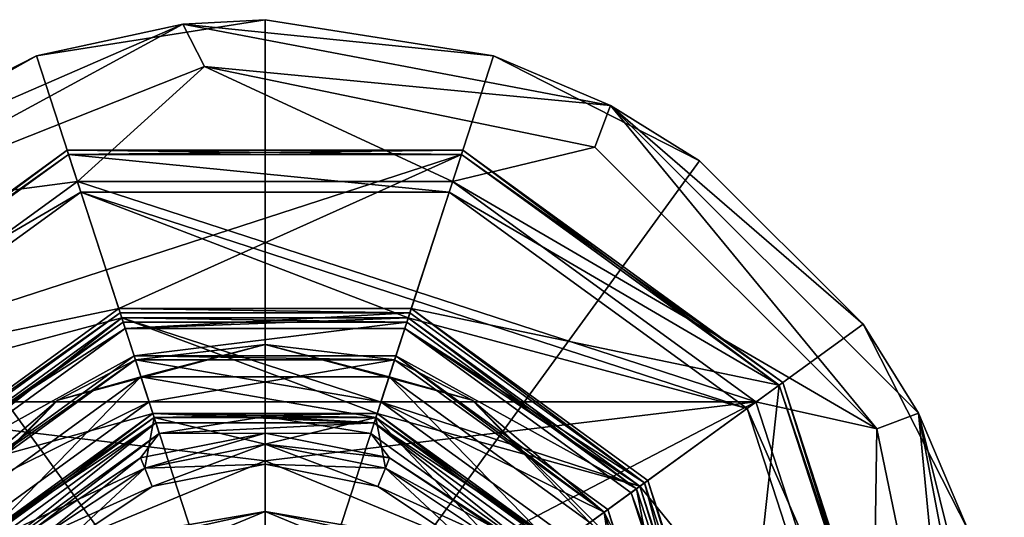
# Model space of a CAD drawing. Header units: millimetres. Extents: x -94 to 205, y -120 to 508.
# Tile 121 of 161: x -11 to 34, y 311 to 334. Entities that reach past the tile are written whole.
import ezdxf

# ---------------------------------------------------------------- set-up
doc = ezdxf.new("R2010")
doc.units = ezdxf.units.MM
doc.header["$LTSCALE"] = 65.185185
for name, color, linetype in [('1135', 7, 'CONTINUOUS'), ('1137', 7, 'CONTINUOUS'), ('1139', 7, 'CONTINUOUS'), ('1141', 7, 'CONTINUOUS'), ('1143', 7, 'CONTINUOUS'), ('1145', 7, 'CONTINUOUS'), ('1146', 7, 'CONTINUOUS'), ('1147', 7, 'CONTINUOUS'), ('1148', 7, 'CONTINUOUS'), ('1149', 7, 'CONTINUOUS'), ('1150', 7, 'CONTINUOUS'), ('1152', 7, 'CONTINUOUS'), ('1154', 7, 'CONTINUOUS'), ('1156', 7, 'CONTINUOUS'), ('1158', 7, 'CONTINUOUS'), ('1161', 7, 'CONTINUOUS'), ('1162', 7, 'CONTINUOUS'), ('1165', 7, 'CONTINUOUS'), ('1166', 7, 'CONTINUOUS'), ('1167', 7, 'CONTINUOUS'), ('1168', 7, 'CONTINUOUS'), ('1170', 7, 'CONTINUOUS'), ('1174', 7, 'CONTINUOUS'), ('1175', 7, 'CONTINUOUS'), ('1176', 7, 'CONTINUOUS'), ('1178', 7, 'CONTINUOUS'), ('1179', 7, 'CONTINUOUS'), ('1181', 7, 'CONTINUOUS'), ('1183', 7, 'CONTINUOUS'), ('1185', 7, 'CONTINUOUS'), ('1186', 7, 'CONTINUOUS'), ('1188', 7, 'CONTINUOUS'), ('1190', 7, 'CONTINUOUS'), ('1192', 7, 'CONTINUOUS'), ('1195', 7, 'CONTINUOUS'), ('1197', 7, 'CONTINUOUS'), ('1198', 7, 'CONTINUOUS'), ('1199', 7, 'CONTINUOUS'), ('1349', 7, 'CONTINUOUS'), ('1350', 7, 'CONTINUOUS'), ('1351', 7, 'CONTINUOUS'), ('1353', 7, 'CONTINUOUS'), ('1354', 7, 'CONTINUOUS'), ('1357', 7, 'CONTINUOUS'), ('1359', 7, 'CONTINUOUS'), ('1360', 7, 'CONTINUOUS'), ('1362', 7, 'CONTINUOUS'), ('1364', 7, 'CONTINUOUS')]:
    doc.layers.add(name, color=color, linetype=linetype)

msp = doc.modelspace()

# ---------------------------------------------------------------- linework, layer by layer
at = {"layer": '1135', "linetype": 'CONTINUOUS'}
for points in [[(-23.3, 316.928), (-8.9, 327.39), (-8.343, 325.679), (-23.3, 316.928)], [(-8.9, 327.39), (8.9, 327.39), (8.343, 325.679), (-8.9, 327.39)], [(-8.343, 325.679), (-8.9, 327.39), (8.343, 325.679), (-8.343, 325.679)], [(8.9, 327.39), (23.3, 316.928), (8.343, 325.679), (8.9, 327.39)], [(-21.843, 315.87), (-23.3, 316.928), (-8.343, 325.679), (-21.843, 315.87)], [(8.343, 325.679), (23.3, 316.928), (21.843, 315.87), (8.343, 325.679)], [(23.3, 316.928), (28.8, 300), (21.843, 315.87), (23.3, 316.928)], [(21.843, 315.87), (28.8, 300), (27, 300), (21.843, 315.87)]]:
    msp.add_3dface(points, dxfattribs=at)
at = {"layer": '1137', "linetype": 'CONTINUOUS'}
for points in [[(-21.843, 315.87, 1), (-8.343, 325.679, 1), (-6.489, 319.972, 1), (-21.843, 315.87, 1)], [(8.343, 325.679, 1), (21.843, 315.87, 1), (-8.343, 325.679, 1), (8.343, 325.679, 1)], [(-8.343, 325.679, 1), (21.843, 315.87, 1), (6.489, 319.972, 1), (-8.343, 325.679, 1)], [(-6.489, 319.972, 1), (-8.343, 325.679, 1), (6.489, 319.972, 1), (-6.489, 319.972, 1)], [(-16.989, 312.343, 1), (-21.843, 315.87, 1), (-6.489, 319.972, 1), (-16.989, 312.343, 1)], [(6.489, 319.972, 1), (21.843, 315.87, 1), (16.989, 312.343, 1), (6.489, 319.972, 1)], [(21.843, 315.87, 1), (27, 300, 1), (16.989, 312.343, 1), (21.843, 315.87, 1)], [(16.989, 312.343, 1), (27, 300, 1), (21, 300, 1), (16.989, 312.343, 1)]]:
    msp.add_3dface(points, dxfattribs=at)
at = {"layer": '1139', "linetype": 'CONTINUOUS'}
for points in [[(-16.989, 312.343), (-6.489, 319.972), (-5.083, 315.645), (-16.989, 312.343)], [(6.489, 319.972), (16.989, 312.343), (-6.489, 319.972), (6.489, 319.972)], [(-6.489, 319.972), (16.989, 312.343), (5.083, 315.645), (-6.489, 319.972)], [(-5.083, 315.645), (-6.489, 319.972), (5.083, 315.645), (-5.083, 315.645)], [(-13.308, 309.669), (-16.989, 312.343), (-5.083, 315.645), (-13.308, 309.669)], [(5.083, 315.645), (16.989, 312.343), (13.308, 309.669), (5.083, 315.645)], [(16.989, 312.343), (21, 300), (13.308, 309.669), (16.989, 312.343)]]:
    msp.add_3dface(points, dxfattribs=at)
at = {"layer": '1141', "linetype": 'CONTINUOUS'}
for points in [[(-6.567, 320.21, 2.5), (-17.192, 312.49, 2.5), (-6.335, 319.497, 2.5), (-6.567, 320.21, 2.5)], [(6.567, 320.21, 2.5), (-6.567, 320.21, 2.5), (-6.335, 319.497, 2.5), (6.567, 320.21, 2.5)], [(6.335, 319.497, 2.5), (6.567, 320.21, 2.5), (-6.335, 319.497, 2.5), (6.335, 319.497, 2.5)], [(17.192, 312.49, 2.5), (6.567, 320.21, 2.5), (6.335, 319.497, 2.5), (17.192, 312.49, 2.5)], [(-6.335, 319.497, 2.5), (-17.192, 312.49, 2.5), (-16.585, 312.05, 2.5), (-6.335, 319.497, 2.5)], [(16.585, 312.05, 2.5), (17.192, 312.49, 2.5), (6.335, 319.497, 2.5), (16.585, 312.05, 2.5)], [(20.5, 300, 2.5), (17.192, 312.49, 2.5), (16.585, 312.05, 2.5), (20.5, 300, 2.5)], [(21.25, 300, 2.5), (17.192, 312.49, 2.5), (20.5, 300, 2.5), (21.25, 300, 2.5)]]:
    msp.add_3dface(points, dxfattribs=at)
at = {"layer": '1143', "linetype": 'CONTINUOUS'}
for points in [[(-8.9, 327.39, 5), (-23.3, 316.928, 5), (8.9, 327.39, 5), (-8.9, 327.39, 5)], [(8.9, 327.39, 5), (-23.3, 316.928, 5), (-6.628, 320.4, 5), (8.9, 327.39, 5)], [(6.628, 320.4, 5), (8.9, 327.39, 5), (-6.628, 320.4, 5), (6.628, 320.4, 5)], [(23.3, 316.928, 5), (8.9, 327.39, 5), (6.628, 320.4, 5), (23.3, 316.928, 5)], [(-6.628, 320.4, 5), (-23.3, 316.928, 5), (-17.353, 312.608, 5), (-6.628, 320.4, 5)], [(17.353, 312.608, 5), (23.3, 316.928, 5), (6.628, 320.4, 5), (17.353, 312.608, 5)], [(21.45, 300, 5), (23.3, 316.928, 5), (17.353, 312.608, 5), (21.45, 300, 5)], [(28.8, 300, 5), (23.3, 316.928, 5), (21.45, 300, 5), (28.8, 300, 5)]]:
    msp.add_3dface(points, dxfattribs=at)
at = {"layer": '1145', "linetype": 'CONTINUOUS'}
for points in [[(-21.843, 315.87), (-8.343, 325.679), (-21.843, 315.87, 1), (-21.843, 315.87)], [(-8.343, 325.679), (-8.343, 325.679, 1), (-21.843, 315.87, 1), (-8.343, 325.679)], [(-8.343, 325.679), (8.343, 325.679), (-8.343, 325.679, 1), (-8.343, 325.679)], [(8.343, 325.679), (8.343, 325.679, 1), (-8.343, 325.679, 1), (8.343, 325.679)], [(8.343, 325.679), (21.843, 315.87), (8.343, 325.679, 1), (8.343, 325.679)], [(21.843, 315.87), (21.843, 315.87, 1), (8.343, 325.679, 1), (21.843, 315.87)], [(21.843, 315.87), (27, 300), (21.843, 315.87, 1), (21.843, 315.87)], [(27, 300), (27, 300, 1), (21.843, 315.87, 1), (27, 300)]]:
    msp.add_3dface(points, dxfattribs=at)
at = {"layer": '1146', "linetype": 'CONTINUOUS'}
for points in [[(-16.989, 312.343, 1), (-6.489, 319.972, 1), (-16.989, 312.343), (-16.989, 312.343, 1)], [(-6.489, 319.972, 1), (-6.489, 319.972), (-16.989, 312.343), (-6.489, 319.972, 1)], [(-6.489, 319.972, 1), (6.489, 319.972, 1), (-6.489, 319.972), (-6.489, 319.972, 1)], [(6.489, 319.972, 1), (6.489, 319.972), (-6.489, 319.972), (6.489, 319.972, 1)], [(6.489, 319.972, 1), (16.989, 312.343, 1), (6.489, 319.972), (6.489, 319.972, 1)], [(16.989, 312.343, 1), (16.989, 312.343), (6.489, 319.972), (16.989, 312.343, 1)], [(16.989, 312.343, 1), (21, 300, 1), (16.989, 312.343), (16.989, 312.343, 1)], [(21, 300, 1), (21, 300), (16.989, 312.343), (21, 300, 1)]]:
    msp.add_3dface(points, dxfattribs=at)
at = {"layer": '1147', "linetype": 'CONTINUOUS'}
for points in [[(-5.022, 315.455, 2.3), (-13.147, 309.552, 2.3), (-5.022, 315.455, 0.2), (-5.022, 315.455, 2.3)], [(-5.022, 315.455, 0.2), (-13.147, 309.552, 2.3), (-13.147, 309.552, 0.2), (-5.022, 315.455, 0.2)], [(5.022, 315.455, 2.3), (-5.022, 315.455, 2.3), (5.022, 315.455, 0.2), (5.022, 315.455, 2.3)], [(5.022, 315.455, 0.2), (-5.022, 315.455, 2.3), (-5.022, 315.455, 0.2), (5.022, 315.455, 0.2)], [(13.147, 309.552, 2.3), (5.022, 315.455, 2.3), (13.147, 309.552, 0.2), (13.147, 309.552, 2.3)], [(13.147, 309.552, 0.2), (5.022, 315.455, 2.3), (5.022, 315.455, 0.2), (13.147, 309.552, 0.2)]]:
    msp.add_3dface(points, dxfattribs=at)
at = {"layer": '1148', "linetype": 'CONTINUOUS'}
for points in [[(-17.192, 312.49, 2.5), (-6.567, 320.21, 2.5), (-17.192, 312.49, 4.8), (-17.192, 312.49, 2.5)], [(-17.192, 312.49, 4.8), (-6.567, 320.21, 2.5), (-6.567, 320.21, 4.8), (-17.192, 312.49, 4.8)], [(-6.567, 320.21, 2.5), (6.567, 320.21, 2.5), (-6.567, 320.21, 4.8), (-6.567, 320.21, 2.5)], [(-6.567, 320.21, 4.8), (6.567, 320.21, 2.5), (6.567, 320.21, 4.8), (-6.567, 320.21, 4.8)], [(6.567, 320.21, 2.5), (17.192, 312.49, 2.5), (6.567, 320.21, 4.8), (6.567, 320.21, 2.5)], [(6.567, 320.21, 4.8), (17.192, 312.49, 2.5), (17.192, 312.49, 4.8), (6.567, 320.21, 4.8)], [(17.192, 312.49, 2.5), (21.25, 300, 2.5), (17.192, 312.49, 4.8), (17.192, 312.49, 2.5)], [(21.25, 300, 2.5), (21.25, 300, 4.8), (17.192, 312.49, 4.8), (21.25, 300, 2.5)]]:
    msp.add_3dface(points, dxfattribs=at)
at = {"layer": '1149', "linetype": 'CONTINUOUS'}
for points in [[(-8.962, 327.581, 0.2), (-23.462, 317.046, 0.2), (-8.962, 327.581, 4.8), (-8.962, 327.581, 0.2)], [(-8.962, 327.581, 4.8), (-23.462, 317.046, 0.2), (-23.462, 317.046, 4.8), (-8.962, 327.581, 4.8)], [(8.962, 327.581, 0.2), (-8.962, 327.581, 0.2), (8.962, 327.581, 4.8), (8.962, 327.581, 0.2)], [(8.962, 327.581, 4.8), (-8.962, 327.581, 0.2), (-8.962, 327.581, 4.8), (8.962, 327.581, 4.8)], [(23.462, 317.046, 0.2), (8.962, 327.581, 0.2), (23.462, 317.046, 4.8), (23.462, 317.046, 0.2)], [(23.462, 317.046, 4.8), (8.962, 327.581, 0.2), (8.962, 327.581, 4.8), (23.462, 317.046, 4.8)], [(29, 300, 4.8), (29, 300, 0.2), (23.462, 317.046, 0.2), (29, 300, 4.8)], [(29, 300, 4.8), (23.462, 317.046, 0.2), (23.462, 317.046, 4.8), (29, 300, 4.8)]]:
    msp.add_3dface(points, dxfattribs=at)
at = {"layer": '1150', "linetype": 'CONTINUOUS'}
for points in [[(-8.9, 327.39, 5), (-8.962, 327.581, 4.8), (-23.462, 317.046, 4.8), (-8.9, 327.39, 5)], [(-8.9, 327.39, 5), (8.9, 327.39, 5), (-8.962, 327.581, 4.8), (-8.9, 327.39, 5)], [(8.9, 327.39, 5), (8.962, 327.581, 4.8), (-8.962, 327.581, 4.8), (8.9, 327.39, 5)], [(8.9, 327.39, 5), (23.3, 316.928, 5), (8.962, 327.581, 4.8), (8.9, 327.39, 5)], [(23.3, 316.928, 5), (23.462, 317.046, 4.8), (8.962, 327.581, 4.8), (23.3, 316.928, 5)], [(-23.3, 316.928, 5), (-8.9, 327.39, 5), (-23.462, 317.046, 4.8), (-23.3, 316.928, 5)], [(23.3, 316.928, 5), (28.8, 300, 5), (23.462, 317.046, 4.8), (23.3, 316.928, 5)], [(28.8, 300, 5), (29, 300, 4.8), (23.462, 317.046, 4.8), (28.8, 300, 5)]]:
    msp.add_3dface(points, dxfattribs=at)
at = {"layer": '1152', "linetype": 'CONTINUOUS'}
for points in [[(-6.628, 320.4, 5), (-17.353, 312.608, 5), (-6.567, 320.21, 4.8), (-6.628, 320.4, 5)], [(6.628, 320.4, 5), (-6.628, 320.4, 5), (6.567, 320.21, 4.8), (6.628, 320.4, 5)], [(-6.628, 320.4, 5), (-6.567, 320.21, 4.8), (6.567, 320.21, 4.8), (-6.628, 320.4, 5)], [(6.628, 320.4, 5), (6.567, 320.21, 4.8), (17.192, 312.49, 4.8), (6.628, 320.4, 5)], [(17.353, 312.608, 5), (6.628, 320.4, 5), (17.192, 312.49, 4.8), (17.353, 312.608, 5)], [(-17.353, 312.608, 5), (-17.192, 312.49, 4.8), (-6.567, 320.21, 4.8), (-17.353, 312.608, 5)], [(21.25, 300, 4.8), (17.353, 312.608, 5), (17.192, 312.49, 4.8), (21.25, 300, 4.8)], [(21.25, 300, 4.8), (21.45, 300, 5), (17.353, 312.608, 5), (21.25, 300, 4.8)]]:
    msp.add_3dface(points, dxfattribs=at)
at = {"layer": '1154', "linetype": 'CONTINUOUS'}
for points in [[(-13.308, 309.669, 2.5), (-5.022, 315.455, 2.3), (-5.083, 315.645, 2.5), (-13.308, 309.669, 2.5)], [(-13.147, 309.552, 2.3), (-5.022, 315.455, 2.3), (-13.308, 309.669, 2.5), (-13.147, 309.552, 2.3)], [(-5.022, 315.455, 2.3), (5.022, 315.455, 2.3), (-5.083, 315.645, 2.5), (-5.022, 315.455, 2.3)], [(-5.083, 315.645, 2.5), (5.022, 315.455, 2.3), (5.083, 315.645, 2.5), (-5.083, 315.645, 2.5)], [(5.022, 315.455, 2.3), (13.147, 309.552, 2.3), (5.083, 315.645, 2.5), (5.022, 315.455, 2.3)], [(5.083, 315.645, 2.5), (13.147, 309.552, 2.3), (13.308, 309.669, 2.5), (5.083, 315.645, 2.5)]]:
    msp.add_3dface(points, dxfattribs=at)
at = {"layer": '1156', "linetype": 'CONTINUOUS'}
for points in [[(-13.308, 309.669), (-5.083, 315.645), (-13.147, 309.552, 0.2), (-13.308, 309.669)], [(-5.083, 315.645), (-5.022, 315.455, 0.2), (-13.147, 309.552, 0.2), (-5.083, 315.645)], [(-5.083, 315.645), (5.083, 315.645), (-5.022, 315.455, 0.2), (-5.083, 315.645)], [(5.083, 315.645), (5.022, 315.455, 0.2), (-5.022, 315.455, 0.2), (5.083, 315.645)], [(5.083, 315.645), (13.308, 309.669), (5.022, 315.455, 0.2), (5.083, 315.645)], [(13.308, 309.669), (13.147, 309.552, 0.2), (5.022, 315.455, 0.2), (13.308, 309.669)]]:
    msp.add_3dface(points, dxfattribs=at)
at = {"layer": '1158', "linetype": 'CONTINUOUS'}
for points in [[(-23.3, 316.928), (-23.462, 317.046, 0.2), (-8.962, 327.581, 0.2), (-23.3, 316.928)], [(-8.9, 327.39), (-23.3, 316.928), (-8.962, 327.581, 0.2), (-8.9, 327.39)], [(-8.9, 327.39), (-8.962, 327.581, 0.2), (8.962, 327.581, 0.2), (-8.9, 327.39)], [(8.9, 327.39), (-8.9, 327.39), (8.962, 327.581, 0.2), (8.9, 327.39)], [(8.9, 327.39), (8.962, 327.581, 0.2), (23.462, 317.046, 0.2), (8.9, 327.39)], [(23.3, 316.928), (8.9, 327.39), (23.462, 317.046, 0.2), (23.3, 316.928)], [(29, 300, 0.2), (23.3, 316.928), (23.462, 317.046, 0.2), (29, 300, 0.2)], [(28.8, 300), (23.3, 316.928), (29, 300, 0.2), (28.8, 300)]]:
    msp.add_3dface(points, dxfattribs=at)
at = {"layer": '1161', "linetype": 'CONTINUOUS'}
for points in [[(-6.428, 319.782, 37.5), (-16.828, 312.226, 37.5), (-5.933, 318.26, 37.5), (-6.428, 319.782, 37.5)], [(6.428, 319.782, 37.5), (-6.428, 319.782, 37.5), (-5.933, 318.26, 37.5), (6.428, 319.782, 37.5)], [(5.933, 318.26, 37.5), (6.428, 319.782, 37.5), (-5.933, 318.26, 37.5), (5.933, 318.26, 37.5)], [(16.828, 312.226, 37.5), (6.428, 319.782, 37.5), (5.933, 318.26, 37.5), (16.828, 312.226, 37.5)], [(-5.933, 318.26, 37.5), (-16.828, 312.226, 37.5), (-15.533, 311.285, 37.5), (-5.933, 318.26, 37.5)], [(15.533, 311.285, 37.5), (16.828, 312.226, 37.5), (5.933, 318.26, 37.5), (15.533, 311.285, 37.5)], [(19.2, 300, 37.5), (16.828, 312.226, 37.5), (15.533, 311.285, 37.5), (19.2, 300, 37.5)], [(20.8, 300, 37.5), (16.828, 312.226, 37.5), (19.2, 300, 37.5), (20.8, 300, 37.5)]]:
    msp.add_3dface(points, dxfattribs=at)
at = {"layer": '1162', "linetype": 'CONTINUOUS'}
for points in [[(-16.989, 312.344, 37.3), (-6.489, 319.972, 37.3), (-16.989, 312.344, 3), (-16.989, 312.344, 37.3)], [(-16.989, 312.344, 3), (-6.489, 319.972, 37.3), (-6.489, 319.972, 3), (-16.989, 312.344, 3)], [(-6.489, 319.972, 37.3), (6.489, 319.972, 37.3), (-6.489, 319.972, 3), (-6.489, 319.972, 37.3)], [(-6.489, 319.972, 3), (6.489, 319.972, 37.3), (6.489, 319.972, 3), (-6.489, 319.972, 3)], [(6.489, 319.972, 37.3), (16.989, 312.344, 37.3), (6.489, 319.972, 3), (6.489, 319.972, 37.3)], [(6.489, 319.972, 3), (16.989, 312.344, 37.3), (16.989, 312.344, 3), (6.489, 319.972, 3)], [(21, 300, 37.3), (21, 300, 3), (16.989, 312.344, 3), (21, 300, 37.3)], [(16.989, 312.344, 37.3), (21, 300, 37.3), (16.989, 312.344, 3), (16.989, 312.344, 37.3)]]:
    msp.add_3dface(points, dxfattribs=at)
at = {"layer": '1165', "linetype": 'CONTINUOUS'}
for points in [[(-13.308, 309.669, 2.5), (-5.083, 315.645, 2.5), (-4.944, 315.217, 2.5), (-13.308, 309.669, 2.5)], [(-5.083, 315.645, 2.5), (5.083, 315.645, 2.5), (4.944, 315.217, 2.5), (-5.083, 315.645, 2.5)], [(-4.944, 315.217, 2.5), (-5.083, 315.645, 2.5), (4.944, 315.217, 2.5), (-4.944, 315.217, 2.5)], [(5.083, 315.645, 2.5), (13.308, 309.669, 2.5), (4.944, 315.217, 2.5), (5.083, 315.645, 2.5)], [(-12.944, 309.404, 2.5), (-13.308, 309.669, 2.5), (-4.944, 315.217, 2.5), (-12.944, 309.404, 2.5)], [(4.944, 315.217, 2.5), (13.308, 309.669, 2.5), (12.944, 309.404, 2.5), (4.944, 315.217, 2.5)]]:
    msp.add_3dface(points, dxfattribs=at)
at = {"layer": '1166', "linetype": 'CONTINUOUS'}
for points in [[(0, 314.25, -7), (-5.109, 312.334, -6.1), (-5.453, 313.165, -7), (0, 314.25, -7)], [(0, 313.35, -6.1), (-5.109, 312.334, -6.1), (0, 314.25, -7), (0, 313.35, -6.1)], [(5.453, 313.165, -7), (0, 313.35, -6.1), (0, 314.25, -7), (5.453, 313.165, -7)], [(5.109, 312.334, -6.1), (0, 313.35, -6.1), (5.453, 313.165, -7), (5.109, 312.334, -6.1)], [(-5.453, 313.165, -7), (-9.44, 309.44, -6.1), (-10.076, 310.076, -7), (-5.453, 313.165, -7)], [(-5.109, 312.334, -6.1), (-9.44, 309.44, -6.1), (-5.453, 313.165, -7), (-5.109, 312.334, -6.1)], [(10.076, 310.076, -7), (5.109, 312.334, -6.1), (5.453, 313.165, -7), (10.076, 310.076, -7)], [(9.44, 309.44, -6.1), (5.109, 312.334, -6.1), (10.076, 310.076, -7), (9.44, 309.44, -6.1)]]:
    msp.add_3dface(points, dxfattribs=at)
at = {"layer": '1167', "linetype": 'CONTINUOUS'}
for points in [[(0, 314.25, -7), (-5.453, 313.165, -7), (0, 314.25, -8), (0, 314.25, -7)], [(0, 314.25, -8), (-5.453, 313.165, -7), (-5.453, 313.165, -8), (0, 314.25, -8)], [(5.453, 313.165, -7), (0, 314.25, -7), (5.453, 313.165, -8), (5.453, 313.165, -7)], [(5.453, 313.165, -8), (0, 314.25, -7), (0, 314.25, -8), (5.453, 313.165, -8)], [(-5.453, 313.165, -7), (-10.076, 310.076, -7), (-5.453, 313.165, -8), (-5.453, 313.165, -7)], [(-5.453, 313.165, -8), (-10.076, 310.076, -7), (-10.076, 310.076, -8), (-5.453, 313.165, -8)], [(10.076, 310.076, -7), (5.453, 313.165, -7), (10.076, 310.076, -8), (10.076, 310.076, -7)], [(10.076, 310.076, -8), (5.453, 313.165, -7), (5.453, 313.165, -8), (10.076, 310.076, -8)]]:
    msp.add_3dface(points, dxfattribs=at)
at = {"layer": '1168', "linetype": 'CONTINUOUS'}
for points in [[(-4.79, 314.741, -8.5), (0, 315.5, -8.5), (0, 314.75, -8.5), (-4.79, 314.741, -8.5)], [(0, 315.5, -8.5), (4.79, 314.741, -8.5), (0, 314.75, -8.5), (0, 315.5, -8.5)], [(-12.54, 309.111, -8.5), (-4.79, 314.741, -8.5), (-10.43, 310.43, -8.5), (-12.54, 309.111, -8.5)], [(-10.43, 310.43, -8.5), (-4.79, 314.741, -8.5), (-5.645, 313.627, -8.5), (-10.43, 310.43, -8.5)], [(-5.645, 313.627, -8.5), (-4.79, 314.741, -8.5), (0, 314.75, -8.5), (-5.645, 313.627, -8.5)], [(0, 314.75, -8.5), (4.79, 314.741, -8.5), (5.645, 313.627, -8.5), (0, 314.75, -8.5)], [(4.79, 314.741, -8.5), (12.54, 309.111, -8.5), (5.645, 313.627, -8.5), (4.79, 314.741, -8.5)], [(5.645, 313.627, -8.5), (12.54, 309.111, -8.5), (10.43, 310.43, -8.5), (5.645, 313.627, -8.5)]]:
    msp.add_3dface(points, dxfattribs=at)
at = {"layer": '1170', "linetype": 'CONTINUOUS'}
for points in [[(-12.944, 309.404, 2.5), (-4.944, 315.217, 2.5), (-12.944, 309.404, -8), (-12.944, 309.404, 2.5)], [(-12.944, 309.404, -8), (-4.944, 315.217, 2.5), (-4.944, 315.217, -8), (-12.944, 309.404, -8)], [(-4.944, 315.217, 2.5), (4.944, 315.217, 2.5), (-4.944, 315.217, -8), (-4.944, 315.217, 2.5)], [(-4.944, 315.217, -8), (4.944, 315.217, 2.5), (4.944, 315.217, -8), (-4.944, 315.217, -8)], [(4.944, 315.217, 2.5), (12.944, 309.404, 2.5), (4.944, 315.217, -8), (4.944, 315.217, 2.5)], [(4.944, 315.217, -8), (12.944, 309.404, 2.5), (12.944, 309.404, -8), (4.944, 315.217, -8)]]:
    msp.add_3dface(points, dxfattribs=at)
at = {"layer": '1174', "linetype": 'CONTINUOUS'}
for points in [[(-5.109, 312.334, -6.1), (0, 313.35, -6.1), (-5.109, 312.334, -0.9), (-5.109, 312.334, -6.1)], [(-5.109, 312.334, -0.9), (0, 313.35, -6.1), (0, 313.35, -0.9), (-5.109, 312.334, -0.9)], [(0, 313.35, -6.1), (5.109, 312.334, -6.1), (0, 313.35, -0.9), (0, 313.35, -6.1)], [(0, 313.35, -0.9), (5.109, 312.334, -6.1), (5.109, 312.334, -0.9), (0, 313.35, -0.9)], [(-9.44, 309.44, -6.1), (-5.109, 312.334, -6.1), (-9.44, 309.44, -0.9), (-9.44, 309.44, -6.1)], [(-9.44, 309.44, -0.9), (-5.109, 312.334, -6.1), (-5.109, 312.334, -0.9), (-9.44, 309.44, -0.9)], [(5.109, 312.334, -6.1), (9.44, 309.44, -6.1), (5.109, 312.334, -0.9), (5.109, 312.334, -6.1)], [(5.109, 312.334, -0.9), (9.44, 309.44, -6.1), (9.44, 309.44, -0.9), (5.109, 312.334, -0.9)]]:
    msp.add_3dface(points, dxfattribs=at)
at = {"layer": '1175', "linetype": 'CONTINUOUS'}
for points in [[(-5.453, 313.165), (0, 314.25), (-5.453, 313.165, 4), (-5.453, 313.165)], [(-5.453, 313.165, 4), (0, 314.25), (0, 314.25, 4), (-5.453, 313.165, 4)], [(0, 314.25), (5.453, 313.165), (0, 314.25, 4), (0, 314.25)], [(0, 314.25, 4), (5.453, 313.165), (5.453, 313.165, 4), (0, 314.25, 4)], [(-10.076, 310.076), (-5.453, 313.165), (-10.076, 310.076, 4), (-10.076, 310.076)], [(-10.076, 310.076, 4), (-5.453, 313.165), (-5.453, 313.165, 4), (-10.076, 310.076, 4)], [(5.453, 313.165), (10.076, 310.076), (5.453, 313.165, 4), (5.453, 313.165)], [(5.453, 313.165, 4), (10.076, 310.076), (10.076, 310.076, 4), (5.453, 313.165, 4)]]:
    msp.add_3dface(points, dxfattribs=at)
at = {"layer": '1176', "linetype": 'CONTINUOUS'}
for points in [[(0, 313.35, -0.9), (0, 314.25), (-5.453, 313.165), (0, 313.35, -0.9)], [(0, 313.35, -0.9), (5.109, 312.334, -0.9), (0, 314.25), (0, 313.35, -0.9)], [(5.109, 312.334, -0.9), (5.453, 313.165), (0, 314.25), (5.109, 312.334, -0.9)], [(-5.109, 312.334, -0.9), (0, 313.35, -0.9), (-5.453, 313.165), (-5.109, 312.334, -0.9)], [(-5.109, 312.334, -0.9), (-5.453, 313.165), (-10.076, 310.076), (-5.109, 312.334, -0.9)], [(5.109, 312.334, -0.9), (9.44, 309.44, -0.9), (5.453, 313.165), (5.109, 312.334, -0.9)], [(9.44, 309.44, -0.9), (10.076, 310.076), (5.453, 313.165), (9.44, 309.44, -0.9)], [(-9.44, 309.44, -0.9), (-5.109, 312.334, -0.9), (-10.076, 310.076), (-9.44, 309.44, -0.9)]]:
    msp.add_3dface(points, dxfattribs=at)
at = {"layer": '1178', "linetype": 'CONTINUOUS'}
for points in [[(-5.624, 317.309, 6), (-14.725, 310.697, 6), (-13.147, 309.551, 6), (-5.624, 317.309, 6)], [(-5.022, 315.455, 6), (-5.624, 317.309, 6), (-13.147, 309.551, 6), (-5.022, 315.455, 6)], [(5.624, 317.309, 6), (-5.624, 317.309, 6), (5.022, 315.455, 6), (5.624, 317.309, 6)], [(5.022, 315.455, 6), (-5.624, 317.309, 6), (-5.022, 315.455, 6), (5.022, 315.455, 6)], [(13.147, 309.551, 6), (5.624, 317.309, 6), (5.022, 315.455, 6), (13.147, 309.551, 6)], [(14.725, 310.697, 6), (5.624, 317.309, 6), (13.147, 309.551, 6), (14.725, 310.697, 6)]]:
    msp.add_3dface(points, dxfattribs=at)
at = {"layer": '1179', "linetype": 'CONTINUOUS'}
for points in [[(-15.371, 311.168, 6.8), (-5.871, 318.07, 6.8), (-15.371, 311.168, 37.3), (-15.371, 311.168, 6.8)], [(-15.371, 311.168, 37.3), (-5.871, 318.07, 6.8), (-5.871, 318.07, 37.3), (-15.371, 311.168, 37.3)], [(-5.871, 318.07, 6.8), (5.871, 318.07, 6.8), (-5.871, 318.07, 37.3), (-5.871, 318.07, 6.8)], [(-5.871, 318.07, 37.3), (5.871, 318.07, 6.8), (5.871, 318.07, 37.3), (-5.871, 318.07, 37.3)], [(5.871, 318.07, 6.8), (15.371, 311.168, 6.8), (5.871, 318.07, 37.3), (5.871, 318.07, 6.8)], [(5.871, 318.07, 37.3), (15.371, 311.168, 6.8), (15.371, 311.168, 37.3), (5.871, 318.07, 37.3)], [(19, 300, 6.8), (19, 300, 37.3), (15.371, 311.168, 37.3), (19, 300, 6.8)], [(15.371, 311.168, 6.8), (19, 300, 6.8), (15.371, 311.168, 37.3), (15.371, 311.168, 6.8)]]:
    msp.add_3dface(points, dxfattribs=at)
at = {"layer": '1181', "linetype": 'CONTINUOUS'}
for points in [[(-9.383, 316.252, 6.234), (-5.624, 317.309, 6), (0, 318.766, 6.234), (-9.383, 316.252, 6.234)], [(-5.871, 318.07, 6.8), (-9.383, 316.252, 6.234), (0, 318.766, 6.234), (-5.871, 318.07, 6.8)], [(5.871, 318.07, 6.8), (-5.871, 318.07, 6.8), (0, 318.766, 6.234), (5.871, 318.07, 6.8)], [(-5.624, 317.309, 6), (5.624, 317.309, 6), (0, 318.766, 6.234), (-5.624, 317.309, 6)], [(0, 318.766, 6.234), (5.624, 317.309, 6), (9.383, 316.252, 6.234), (0, 318.766, 6.234)], [(5.871, 318.07, 6.8), (0, 318.766, 6.234), (9.383, 316.252, 6.234), (5.871, 318.07, 6.8)], [(-5.871, 318.07, 6.8), (-15.371, 311.168, 6.8), (-9.383, 316.252, 6.234), (-5.871, 318.07, 6.8)], [(15.371, 311.168, 6.8), (5.871, 318.07, 6.8), (9.383, 316.252, 6.234), (15.371, 311.168, 6.8)], [(-14.725, 310.697, 6), (-5.624, 317.309, 6), (-9.383, 316.252, 6.234), (-14.725, 310.697, 6)], [(5.624, 317.309, 6), (14.725, 310.697, 6), (9.383, 316.252, 6.234), (5.624, 317.309, 6)], [(-16.252, 309.383, 6.234), (-14.725, 310.697, 6), (-9.383, 316.252, 6.234), (-16.252, 309.383, 6.234)], [(-15.371, 311.168, 6.8), (-16.252, 309.383, 6.234), (-9.383, 316.252, 6.234), (-15.371, 311.168, 6.8)], [(9.383, 316.252, 6.234), (14.725, 310.697, 6), (16.252, 309.383, 6.234), (9.383, 316.252, 6.234)], [(15.371, 311.168, 6.8), (9.383, 316.252, 6.234), (16.252, 309.383, 6.234), (15.371, 311.168, 6.8)], [(19, 300, 6.8), (15.371, 311.168, 6.8), (18.766, 300, 6.234), (19, 300, 6.8)], [(18.766, 300, 6.234), (15.371, 311.168, 6.8), (16.252, 309.383, 6.234), (18.766, 300, 6.234)]]:
    msp.add_3dface(points, dxfattribs=at)
at = {"layer": '1183', "linetype": 'CONTINUOUS'}
for points in [[(-6.428, 319.782, 37.5), (-6.489, 319.972, 37.3), (-16.989, 312.344, 37.3), (-6.428, 319.782, 37.5)], [(-6.428, 319.782, 37.5), (6.428, 319.782, 37.5), (-6.489, 319.972, 37.3), (-6.428, 319.782, 37.5)], [(6.428, 319.782, 37.5), (6.489, 319.972, 37.3), (-6.489, 319.972, 37.3), (6.428, 319.782, 37.5)], [(6.428, 319.782, 37.5), (16.828, 312.226, 37.5), (6.489, 319.972, 37.3), (6.428, 319.782, 37.5)], [(16.828, 312.226, 37.5), (16.989, 312.344, 37.3), (6.489, 319.972, 37.3), (16.828, 312.226, 37.5)], [(-16.828, 312.226, 37.5), (-6.428, 319.782, 37.5), (-16.989, 312.344, 37.3), (-16.828, 312.226, 37.5)], [(16.828, 312.226, 37.5), (20.8, 300, 37.5), (16.989, 312.344, 37.3), (16.828, 312.226, 37.5)], [(20.8, 300, 37.5), (21, 300, 37.3), (16.989, 312.344, 37.3), (20.8, 300, 37.5)]]:
    msp.add_3dface(points, dxfattribs=at)
at = {"layer": '1185', "linetype": 'CONTINUOUS'}
for points in [[(-5.933, 318.26, 37.5), (-15.533, 311.285, 37.5), (-5.871, 318.07, 37.3), (-5.933, 318.26, 37.5)], [(5.933, 318.26, 37.5), (-5.933, 318.26, 37.5), (5.871, 318.07, 37.3), (5.933, 318.26, 37.5)], [(-5.933, 318.26, 37.5), (-5.871, 318.07, 37.3), (5.871, 318.07, 37.3), (-5.933, 318.26, 37.5)], [(5.933, 318.26, 37.5), (5.871, 318.07, 37.3), (15.371, 311.168, 37.3), (5.933, 318.26, 37.5)], [(15.533, 311.285, 37.5), (5.933, 318.26, 37.5), (15.371, 311.168, 37.3), (15.533, 311.285, 37.5)], [(-15.533, 311.285, 37.5), (-15.371, 311.168, 37.3), (-5.871, 318.07, 37.3), (-15.533, 311.285, 37.5)], [(19, 300, 37.3), (15.533, 311.285, 37.5), (15.371, 311.168, 37.3), (19, 300, 37.3)], [(19.2, 300, 37.5), (15.533, 311.285, 37.5), (19, 300, 37.3), (19.2, 300, 37.5)]]:
    msp.add_3dface(points, dxfattribs=at)
at = {"layer": '1186', "linetype": 'CONTINUOUS'}
for points in [[(-16.585, 312.05, 2.5), (-16.989, 312.344, 3), (-6.489, 319.972, 3), (-16.585, 312.05, 2.5)], [(-6.335, 319.497, 2.5), (-16.585, 312.05, 2.5), (-6.489, 319.972, 3), (-6.335, 319.497, 2.5)], [(-6.335, 319.497, 2.5), (-6.489, 319.972, 3), (6.489, 319.972, 3), (-6.335, 319.497, 2.5)], [(6.335, 319.497, 2.5), (-6.335, 319.497, 2.5), (6.489, 319.972, 3), (6.335, 319.497, 2.5)], [(6.335, 319.497, 2.5), (6.489, 319.972, 3), (16.989, 312.344, 3), (6.335, 319.497, 2.5)], [(16.585, 312.05, 2.5), (6.335, 319.497, 2.5), (16.989, 312.344, 3), (16.585, 312.05, 2.5)], [(21, 300, 3), (16.585, 312.05, 2.5), (16.989, 312.344, 3), (21, 300, 3)], [(20.5, 300, 2.5), (16.585, 312.05, 2.5), (21, 300, 3), (20.5, 300, 2.5)]]:
    msp.add_3dface(points, dxfattribs=at)
at = {"layer": '1188', "linetype": 'CONTINUOUS'}
for points in [[(0, 315.5, -8.5), (-4.79, 314.741, -8.5), (4.944, 315.217, -8), (0, 315.5, -8.5)], [(4.79, 314.741, -8.5), (0, 315.5, -8.5), (4.944, 315.217, -8), (4.79, 314.741, -8.5)], [(-12.54, 309.111, -8.5), (-12.944, 309.404, -8), (-4.944, 315.217, -8), (-12.54, 309.111, -8.5)], [(-4.79, 314.741, -8.5), (-12.54, 309.111, -8.5), (-4.944, 315.217, -8), (-4.79, 314.741, -8.5)], [(-4.79, 314.741, -8.5), (-4.944, 315.217, -8), (4.944, 315.217, -8), (-4.79, 314.741, -8.5)], [(12.54, 309.111, -8.5), (4.79, 314.741, -8.5), (4.944, 315.217, -8), (12.54, 309.111, -8.5)], [(12.54, 309.111, -8.5), (4.944, 315.217, -8), (12.944, 309.404, -8), (12.54, 309.111, -8.5)]]:
    msp.add_3dface(points, dxfattribs=at)
at = {"layer": '1190', "linetype": 'CONTINUOUS'}
for points in [[(-5.453, 313.165, -8), (-5.645, 313.627, -8.5), (0, 314.75, -8.5), (-5.453, 313.165, -8)], [(0, 314.25, -8), (-5.453, 313.165, -8), (0, 314.75, -8.5), (0, 314.25, -8)], [(0, 314.25, -8), (0, 314.75, -8.5), (5.645, 313.627, -8.5), (0, 314.25, -8)], [(5.453, 313.165, -8), (0, 314.25, -8), (5.645, 313.627, -8.5), (5.453, 313.165, -8)], [(-10.076, 310.076, -8), (-10.43, 310.43, -8.5), (-5.645, 313.627, -8.5), (-10.076, 310.076, -8)], [(-5.453, 313.165, -8), (-10.076, 310.076, -8), (-5.645, 313.627, -8.5), (-5.453, 313.165, -8)], [(5.453, 313.165, -8), (5.645, 313.627, -8.5), (10.43, 310.43, -8.5), (5.453, 313.165, -8)], [(10.076, 310.076, -8), (5.453, 313.165, -8), (10.43, 310.43, -8.5), (10.076, 310.076, -8)]]:
    msp.add_3dface(points, dxfattribs=at)
at = {"layer": '1192', "linetype": 'CONTINUOUS'}
for points in [[(-5.453, 313.165, 4), (-5.022, 315.455, 6), (-13.147, 309.551, 6), (-5.453, 313.165, 4)], [(-5.453, 313.165, 4), (0, 314.25, 4), (-5.022, 315.455, 6), (-5.453, 313.165, 4)], [(0, 314.25, 4), (5.022, 315.455, 6), (-5.022, 315.455, 6), (0, 314.25, 4)], [(0, 314.25, 4), (5.453, 313.165, 4), (5.022, 315.455, 6), (0, 314.25, 4)], [(5.453, 313.165, 4), (10.076, 310.076, 4), (5.022, 315.455, 6), (5.453, 313.165, 4)], [(10.076, 310.076, 4), (13.147, 309.551, 6), (5.022, 315.455, 6), (10.076, 310.076, 4)], [(-10.076, 310.076, 4), (-5.453, 313.165, 4), (-13.147, 309.551, 6), (-10.076, 310.076, 4)]]:
    msp.add_3dface(points, dxfattribs=at)
at = {"layer": '1195', "linetype": 'CONTINUOUS'}
for points in [[(-15.371, 311.168, 4), (-5.871, 318.07, 4), (-5.253, 316.168, 4), (-15.371, 311.168, 4)], [(-5.871, 318.07, 4), (5.871, 318.07, 4), (5.253, 316.168, 4), (-5.871, 318.07, 4)], [(-5.253, 316.168, 4), (-5.871, 318.07, 4), (5.253, 316.168, 4), (-5.253, 316.168, 4)], [(5.871, 318.07, 4), (15.371, 311.168, 4), (5.253, 316.168, 4), (5.871, 318.07, 4)], [(-13.753, 309.992, 4), (-15.371, 311.168, 4), (-5.253, 316.168, 4), (-13.753, 309.992, 4)], [(5.253, 316.168, 4), (15.371, 311.168, 4), (13.753, 309.992, 4), (5.253, 316.168, 4)], [(15.371, 311.168, 4), (19, 300, 4), (13.753, 309.992, 4), (15.371, 311.168, 4)]]:
    msp.add_3dface(points, dxfattribs=at)
at = {"layer": '1197', "linetype": 'CONTINUOUS'}
for points in [[(-13.753, 309.992, 4), (-5.253, 316.168, 4), (-13.753, 309.992, 2.5), (-13.753, 309.992, 4)], [(-13.753, 309.992, 2.5), (-5.253, 316.168, 4), (-5.253, 316.168, 2.5), (-13.753, 309.992, 2.5)], [(-5.253, 316.168, 4), (5.253, 316.168, 4), (-5.253, 316.168, 2.5), (-5.253, 316.168, 4)], [(-5.253, 316.168, 2.5), (5.253, 316.168, 4), (5.253, 316.168, 2.5), (-5.253, 316.168, 2.5)], [(5.253, 316.168, 4), (13.753, 309.992, 4), (5.253, 316.168, 2.5), (5.253, 316.168, 4)], [(5.253, 316.168, 2.5), (13.753, 309.992, 4), (13.753, 309.992, 2.5), (5.253, 316.168, 2.5)]]:
    msp.add_3dface(points, dxfattribs=at)
at = {"layer": '1198', "linetype": 'CONTINUOUS'}
for points in [[(-5.871, 318.07, 4), (-15.371, 311.168, 4), (-5.871, 318.07, 2.5), (-5.871, 318.07, 4)], [(-5.871, 318.07, 2.5), (-15.371, 311.168, 4), (-15.371, 311.168, 2.5), (-5.871, 318.07, 2.5)], [(5.871, 318.07, 4), (-5.871, 318.07, 4), (5.871, 318.07, 2.5), (5.871, 318.07, 4)], [(5.871, 318.07, 2.5), (-5.871, 318.07, 4), (-5.871, 318.07, 2.5), (5.871, 318.07, 2.5)], [(15.371, 311.168, 4), (5.871, 318.07, 4), (15.371, 311.168, 2.5), (15.371, 311.168, 4)], [(15.371, 311.168, 2.5), (5.871, 318.07, 4), (5.871, 318.07, 2.5), (15.371, 311.168, 2.5)], [(19, 300, 4), (15.371, 311.168, 4), (19, 300, 2.5), (19, 300, 4)], [(19, 300, 2.5), (15.371, 311.168, 4), (15.371, 311.168, 2.5), (19, 300, 2.5)]]:
    msp.add_3dface(points, dxfattribs=at)
at = {"layer": '1199', "linetype": 'CONTINUOUS'}
for points in [[(-5.253, 316.168, 2.5), (-5.871, 318.07, 2.5), (-15.371, 311.168, 2.5), (-5.253, 316.168, 2.5)], [(-5.253, 316.168, 2.5), (5.871, 318.07, 2.5), (-5.871, 318.07, 2.5), (-5.253, 316.168, 2.5)], [(-5.253, 316.168, 2.5), (5.253, 316.168, 2.5), (5.871, 318.07, 2.5), (-5.253, 316.168, 2.5)], [(5.253, 316.168, 2.5), (15.371, 311.168, 2.5), (5.871, 318.07, 2.5), (5.253, 316.168, 2.5)], [(-13.753, 309.992, 2.5), (-5.253, 316.168, 2.5), (-15.371, 311.168, 2.5), (-13.753, 309.992, 2.5)], [(5.253, 316.168, 2.5), (13.753, 309.992, 2.5), (15.371, 311.168, 2.5), (5.253, 316.168, 2.5)], [(13.753, 309.992, 2.5), (17, 300, 2.5), (15.371, 311.168, 2.5), (13.753, 309.992, 2.5)], [(17, 300, 2.5), (19, 300, 2.5), (15.371, 311.168, 2.5), (17, 300, 2.5)]]:
    msp.add_3dface(points, dxfattribs=at)
at = {"layer": '1349', "linetype": 'CONTINUOUS'}
for points in [[(-21.82, 325.419, 37.5), (-3.726, 333.292, 37.5), (-19.537, 324.71, 37.5), (-21.82, 325.419, 37.5)], [(-19.537, 324.71, 37.5), (-3.726, 333.292, 37.5), (-2.745, 331.38, 37.5), (-19.537, 324.71, 37.5)], [(-3.726, 333.292, 37.5), (15.661, 329.614, 37.5), (-2.745, 331.38, 37.5), (-3.726, 333.292, 37.5)], [(-2.745, 331.38, 37.5), (15.661, 329.614, 37.5), (14.95, 327.726, 37.5), (-2.745, 331.38, 37.5)], [(14.95, 327.726, 37.5), (15.661, 329.614, 37.5), (27.726, 314.95, 37.5), (14.95, 327.726, 37.5)], [(15.661, 329.614, 37.5), (29.614, 315.661, 37.5), (27.726, 314.95, 37.5), (15.661, 329.614, 37.5)], [(27.726, 314.95, 37.5), (29.614, 315.661, 37.5), (31.38, 297.255, 37.5), (27.726, 314.95, 37.5)], [(29.614, 315.661, 37.5), (33.292, 296.274, 37.5), (31.38, 297.255, 37.5), (29.614, 315.661, 37.5)]]:
    msp.add_3dface(points, dxfattribs=at)
at = {"layer": '1350', "linetype": 'CONTINUOUS'}
for points in [[(-3.726, 333.292, 37.5), (-21.82, 325.419, 37.5), (-10.352, 331.86, 70.5), (-3.726, 333.292, 37.5)], [(0, 333.5, 70.5), (-3.726, 333.292, 37.5), (-10.352, 331.86, 70.5), (0, 333.5, 70.5)], [(10.352, 331.86, 70.5), (-3.726, 333.292, 37.5), (0, 333.5, 70.5), (10.352, 331.86, 70.5)], [(15.661, 329.614, 37.5), (-3.726, 333.292, 37.5), (10.352, 331.86, 70.5), (15.661, 329.614, 37.5)], [(-10.352, 331.86, 70.5), (-21.82, 325.419, 37.5), (-19.691, 327.102, 70.5), (-10.352, 331.86, 70.5)], [(19.691, 327.102, 70.5), (15.661, 329.614, 37.5), (10.352, 331.86, 70.5), (19.691, 327.102, 70.5)], [(29.614, 315.661, 37.5), (15.661, 329.614, 37.5), (27.102, 319.691, 70.5), (29.614, 315.661, 37.5)], [(27.102, 319.691, 70.5), (15.661, 329.614, 37.5), (19.691, 327.102, 70.5), (27.102, 319.691, 70.5)], [(31.86, 310.352, 70.5), (29.614, 315.661, 37.5), (27.102, 319.691, 70.5), (31.86, 310.352, 70.5)], [(33.292, 296.274, 37.5), (29.614, 315.661, 37.5), (33.5, 300, 70.5), (33.292, 296.274, 37.5)], [(33.5, 300, 70.5), (29.614, 315.661, 37.5), (31.86, 310.352, 70.5), (33.5, 300, 70.5)]]:
    msp.add_3dface(points, dxfattribs=at)
at = {"layer": '1351', "linetype": 'CONTINUOUS'}
for points in [[(0, 333.5, 70.5), (-10.352, 331.86, 70.5), (0, 300, 73.5), (0, 333.5, 70.5)], [(10.352, 331.86, 70.5), (0, 333.5, 70.5), (0, 300, 73.5), (10.352, 331.86, 70.5)], [(-10.352, 331.86, 70.5), (-19.691, 327.102, 70.5), (0, 300, 73.5), (-10.352, 331.86, 70.5)], [(19.691, 327.102, 70.5), (10.352, 331.86, 70.5), (0, 300, 73.5), (19.691, 327.102, 70.5)], [(-19.691, 327.102, 70.5), (-27.102, 319.691, 70.5), (0, 300, 73.5), (-19.691, 327.102, 70.5)], [(27.102, 319.691, 70.5), (19.691, 327.102, 70.5), (0, 300, 73.5), (27.102, 319.691, 70.5)], [(-27.102, 319.691, 70.5), (-31.86, 310.352, 70.5), (0, 300, 73.5), (-27.102, 319.691, 70.5)], [(31.86, 310.352, 70.5), (27.102, 319.691, 70.5), (0, 300, 73.5), (31.86, 310.352, 70.5)]]:
    msp.add_3dface(points, dxfattribs=at)
at = {"layer": '1353', "linetype": 'CONTINUOUS'}
for points in [[(-9.546, 309.546, 57.5), (0, 313.5, 57.5), (0, 311.2, 57.5), (-9.546, 309.546, 57.5)], [(0, 313.5, 57.5), (9.546, 309.546, 57.5), (0, 311.2, 57.5), (0, 313.5, 57.5)], [(-7.92, 307.92, 57.5), (-9.546, 309.546, 57.5), (0, 311.2, 57.5), (-7.92, 307.92, 57.5)], [(0, 311.2, 57.5), (9.546, 309.546, 57.5), (7.92, 307.92, 57.5), (0, 311.2, 57.5)]]:
    msp.add_3dface(points, dxfattribs=at)
at = {"layer": '1354', "linetype": 'CONTINUOUS'}
for points in [[(-22.248, 316.164, 68.5), (-8.498, 326.154, 68.5), (-22.248, 316.164, 69.5), (-22.248, 316.164, 68.5)], [(-22.248, 316.164, 69.5), (-8.498, 326.154, 68.5), (-8.498, 326.154, 69.5), (-22.248, 316.164, 69.5)], [(-8.498, 326.154, 68.5), (8.498, 326.154, 68.5), (-8.498, 326.154, 69.5), (-8.498, 326.154, 68.5)], [(-8.498, 326.154, 69.5), (8.498, 326.154, 68.5), (8.498, 326.154, 69.5), (-8.498, 326.154, 69.5)], [(8.498, 326.154, 68.5), (22.248, 316.164, 68.5), (8.498, 326.154, 69.5), (8.498, 326.154, 68.5)], [(8.498, 326.154, 69.5), (22.248, 316.164, 68.5), (22.248, 316.164, 69.5), (8.498, 326.154, 69.5)], [(22.248, 316.164, 68.5), (27.5, 300, 68.5), (22.248, 316.164, 69.5), (22.248, 316.164, 68.5)], [(22.248, 316.164, 69.5), (27.5, 300, 68.5), (27.5, 300, 69.5), (22.248, 316.164, 69.5)]]:
    msp.add_3dface(points, dxfattribs=at)
at = {"layer": '1357', "linetype": 'CONTINUOUS'}
for points in [[(-7.92, 307.92, 57.5), (0, 311.2, 57.5), (-3.561, 310.408, 57.7), (-7.92, 307.92, 57.5)], [(-3.561, 310.408, 57.7), (0, 311.2, 57.5), (3.399, 310.462, 57.7), (-3.561, 310.408, 57.7)], [(0, 311.2, 57.5), (7.92, 307.92, 57.5), (3.399, 310.462, 57.7), (0, 311.2, 57.5)]]:
    msp.add_3dface(points, dxfattribs=at)
at = {"layer": '1359', "linetype": 'CONTINUOUS'}
for points in [[(0, 313.5, 57.5), (-9.546, 309.546, 57.5), (0, 313.5, 69.5), (0, 313.5, 57.5)], [(0, 313.5, 69.5), (-9.546, 309.546, 57.5), (-9.546, 309.546, 69.5), (0, 313.5, 69.5)], [(9.546, 309.546, 57.5), (0, 313.5, 57.5), (9.546, 309.546, 69.5), (9.546, 309.546, 57.5)], [(9.546, 309.546, 69.5), (0, 313.5, 57.5), (0, 313.5, 69.5), (9.546, 309.546, 69.5)]]:
    msp.add_3dface(points, dxfattribs=at)
at = {"layer": '1360', "linetype": 'CONTINUOUS'}
for points in [[(-22.248, 316.164, 69.5), (-8.498, 326.154, 69.5), (22.248, 316.164, 69.5), (-22.248, 316.164, 69.5)], [(-8.498, 326.154, 69.5), (8.498, 326.154, 69.5), (22.248, 316.164, 69.5), (-8.498, 326.154, 69.5)], [(-22.248, 316.164, 69.5), (22.248, 316.164, 69.5), (0, 313.5, 69.5), (-22.248, 316.164, 69.5)], [(-22.248, 316.164, 69.5), (0, 313.5, 69.5), (-9.546, 309.546, 69.5), (-22.248, 316.164, 69.5)], [(-22.248, 316.164, 69.5), (-9.546, 309.546, 69.5), (-13.5, 300, 69.5), (-22.248, 316.164, 69.5)], [(22.248, 316.164, 69.5), (9.546, 309.546, 69.5), (0, 313.5, 69.5), (22.248, 316.164, 69.5)], [(22.248, 316.164, 69.5), (27.5, 300, 69.5), (9.546, 309.546, 69.5), (22.248, 316.164, 69.5)]]:
    msp.add_3dface(points, dxfattribs=at)
at = {"layer": '1362', "linetype": 'CONTINUOUS'}
for points in [[(-2.745, 331.38, 68.5), (-8.498, 326.154, 68.5), (-19.537, 324.71, 68.5), (-2.745, 331.38, 68.5)], [(8.498, 326.154, 68.5), (-8.498, 326.154, 68.5), (-2.745, 331.38, 68.5), (8.498, 326.154, 68.5)], [(14.95, 327.726, 68.5), (8.498, 326.154, 68.5), (-2.745, 331.38, 68.5), (14.95, 327.726, 68.5)], [(27.726, 314.95, 68.5), (8.498, 326.154, 68.5), (14.95, 327.726, 68.5), (27.726, 314.95, 68.5)], [(-8.498, 326.154, 68.5), (-22.248, 316.164, 68.5), (-19.537, 324.71, 68.5), (-8.498, 326.154, 68.5)], [(22.248, 316.164, 68.5), (8.498, 326.154, 68.5), (27.726, 314.95, 68.5), (22.248, 316.164, 68.5)], [(27.5, 300, 68.5), (22.248, 316.164, 68.5), (27.726, 314.95, 68.5), (27.5, 300, 68.5)], [(31.38, 297.255, 68.5), (27.5, 300, 68.5), (27.726, 314.95, 68.5), (31.38, 297.255, 68.5)]]:
    msp.add_3dface(points, dxfattribs=at)
at = {"layer": '1364', "linetype": 'CONTINUOUS'}
for points in [[(-19.537, 324.71, 37.5), (-2.745, 331.38, 37.5), (-19.537, 324.71, 68.5), (-19.537, 324.71, 37.5)], [(-2.745, 331.38, 37.5), (-2.745, 331.38, 68.5), (-19.537, 324.71, 68.5), (-2.745, 331.38, 37.5)], [(-2.745, 331.38, 37.5), (14.95, 327.726, 37.5), (-2.745, 331.38, 68.5), (-2.745, 331.38, 37.5)], [(14.95, 327.726, 37.5), (14.95, 327.726, 68.5), (-2.745, 331.38, 68.5), (14.95, 327.726, 37.5)], [(14.95, 327.726, 37.5), (27.726, 314.95, 37.5), (14.95, 327.726, 68.5), (14.95, 327.726, 37.5)], [(27.726, 314.95, 37.5), (27.726, 314.95, 68.5), (14.95, 327.726, 68.5), (27.726, 314.95, 37.5)], [(27.726, 314.95, 37.5), (31.38, 297.255, 37.5), (27.726, 314.95, 68.5), (27.726, 314.95, 37.5)], [(31.38, 297.255, 37.5), (31.38, 297.255, 68.5), (27.726, 314.95, 68.5), (31.38, 297.255, 37.5)]]:
    msp.add_3dface(points, dxfattribs=at)

doc.saveas('drawing.dxf')
